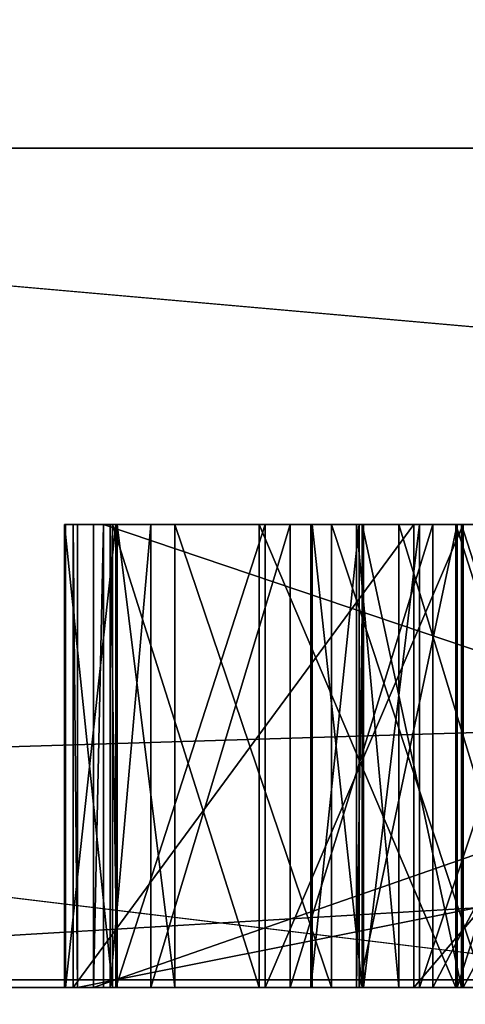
# Model space of a CAD drawing. Header units: millimetres. Extents: x -348 to 175, y 0 to 247.
# Tile 16 of 196: x -166.8595 to -166.7634, y 60.9964 to 61.2089. Entities that reach past the tile are written whole.
import ezdxf

# ---------------------------------------------------------------- set-up
doc = ezdxf.new("R2010")
doc.units = ezdxf.units.MM
doc.header["$LTSCALE"] = 65.185185
for name, color, linetype in [('1549', 7, 'CONTINUOUS'), ('1621', 7, 'CONTINUOUS'), ('1622', 7, 'CONTINUOUS'), ('1623', 7, 'CONTINUOUS'), ('1624', 7, 'CONTINUOUS'), ('1631', 7, 'CONTINUOUS'), ('1636', 7, 'CONTINUOUS'), ('1637', 7, 'CONTINUOUS'), ('1666', 7, 'CONTINUOUS'), ('1667', 7, 'CONTINUOUS'), ('1676', 7, 'CONTINUOUS'), ('1677', 7, 'CONTINUOUS'), ('1682', 7, 'CONTINUOUS'), ('1691', 7, 'CONTINUOUS'), ('1692', 7, 'CONTINUOUS'), ('1693', 7, 'CONTINUOUS'), ('1694', 7, 'CONTINUOUS'), ('1695', 7, 'CONTINUOUS'), ('1696', 7, 'CONTINUOUS'), ('1697', 7, 'CONTINUOUS'), ('1699', 7, 'CONTINUOUS'), ('1700', 7, 'CONTINUOUS'), ('1701', 7, 'CONTINUOUS'), ('1702', 7, 'CONTINUOUS'), ('1703', 7, 'CONTINUOUS'), ('1704', 7, 'CONTINUOUS'), ('1705', 7, 'CONTINUOUS'), ('1706', 7, 'CONTINUOUS'), ('1707', 7, 'CONTINUOUS'), ('1741', 7, 'CONTINUOUS'), ('1743', 7, 'CONTINUOUS'), ('1744', 7, 'CONTINUOUS'), ('1745', 7, 'CONTINUOUS'), ('1746', 7, 'CONTINUOUS'), ('1750', 7, 'CONTINUOUS'), ('1770', 7, 'CONTINUOUS'), ('1771', 7, 'CONTINUOUS'), ('1772', 7, 'CONTINUOUS'), ('1773', 7, 'CONTINUOUS'), ('1774', 7, 'CONTINUOUS'), ('1775', 7, 'CONTINUOUS'), ('1776', 7, 'CONTINUOUS'), ('1777', 7, 'CONTINUOUS'), ('1797', 7, 'CONTINUOUS'), ('1798', 7, 'CONTINUOUS'), ('1808', 7, 'CONTINUOUS'), ('1809', 7, 'CONTINUOUS'), ('1810', 7, 'CONTINUOUS'), ('1812', 7, 'CONTINUOUS'), ('1813', 7, 'CONTINUOUS')]:
    doc.layers.add(name, color=color, linetype=linetype)

msp = doc.modelspace()

# ---------------------------------------------------------------- linework, layer by layer
at = {"layer": '1549', "linetype": 'CONTINUOUS'}
for points in [[(-166.18036, 61, 11.7557), (-161.7557, 61, 16.18035), (-168.5755, 61, 7.08934), (-166.18036, 61, 11.7557)], [(-168.5755, 61, 7.08934), (-161.7557, 61, 16.18035), (-161.2773, 61, 16.37469), (-168.5755, 61, 7.08934)], [(-167.82017, 61, 9.07975), (-166.18036, 61, 11.7557), (-168.5755, 61, 7.08934), (-167.82017, 61, 9.07975)], [(-166.18036, 61, -11.7557), (-167.82017, 61, -9.07975), (-167.05257, 61, -10.22339), (-166.18036, 61, -11.7557)], [(-163.24673, 61, -14.82673), (-166.18036, 61, -11.7557), (-167.05257, 61, -10.22339), (-163.24673, 61, -14.82673)]]:
    msp.add_3dface(points, dxfattribs=at)
at = {"layer": '1621', "linetype": 'CONTINUOUS'}
for points in [[(-167.75, 60), (-168.75171, 61.0017, 0), (-165.17045, 61.0017, 11.02198), (-167.75, 60)], [(-164.35946, 59.99999, 10.43401), (-167.75, 60), (-165.17045, 61.0017, 11.02198), (-164.35946, 59.99999, 10.43401)]]:
    msp.add_3dface(points, dxfattribs=at)
at = {"layer": '1622', "linetype": 'CONTINUOUS'}
for points in [[(-167.75, 60), (-164.35946, 59.99999, -10.43401), (-168.75171, 61.0017, 0), (-167.75, 60)], [(-168.75171, 61.0017, 0), (-164.35946, 59.99999, -10.43401), (-166.71506, 61.0017, -8.49902), (-168.75171, 61.0017, 0)]]:
    msp.add_3dface(points, dxfattribs=at)
at = {"layer": '1623', "linetype": 'CONTINUOUS'}
for points in [[(-170, 61), (-170.5, 60.5), (-166.58487, 60.50001, 12.04957), (-170, 61)], [(-169.75378, 61, 3.12866), (-170, 61), (-166.58487, 60.50001, 12.04957), (-169.75378, 61, 3.12866)], [(-169.02116, 61, 6.18029), (-169.75378, 61, 3.12866), (-166.58487, 60.50001, 12.04957), (-169.02116, 61, 6.18029)], [(-167.82017, 61, 9.07975), (-169.02116, 61, 6.18029), (-166.58487, 60.50001, 12.04957), (-167.82017, 61, 9.07975)], [(-166.18036, 61, 11.7557), (-167.82017, 61, 9.07975), (-166.58487, 60.50001, 12.04957), (-166.18036, 61, 11.7557)]]:
    msp.add_3dface(points, dxfattribs=at)
at = {"layer": '1624', "linetype": 'CONTINUOUS'}
for points in [[(-167.82017, 61, -9.07975), (-166.18036, 61, -11.7557), (-170.5, 60.5), (-167.82017, 61, -9.07975)], [(-166.18036, 61, -11.7557), (-166.58487, 60.50001, -12.04957), (-170.5, 60.5), (-166.18036, 61, -11.7557)]]:
    msp.add_3dface(points, dxfattribs=at)
at = {"layer": '1631', "linetype": 'CONTINUOUS'}
for points in [[(-168.19596, 61.18118, -3.75109), (-163.0147, 61.18118, -13.25825), (-166.63253, 66.11021, -5.40424), (-168.19596, 61.18118, -3.75109)], [(-167.19714, 61.18118, 7.03009), (-168.19596, 61.18118, -3.75109), (-166.63253, 66.11021, 5.40424), (-167.19714, 61.18118, 7.03009)], [(-166.63253, 66.11021, 5.40424), (-168.19596, 61.18118, -3.75109), (-166.63253, 66.11021, -5.40424), (-166.63253, 66.11021, 5.40424)], [(-160.35748, 61.18118, 15.42357), (-167.19714, 61.18118, 7.03009), (-160.27947, 66.11021, 14.14848), (-160.35748, 61.18118, 15.42357)], [(-160.27947, 66.11021, 14.14848), (-167.19714, 61.18118, 7.03009), (-166.63253, 66.11021, 5.40424), (-160.27947, 66.11021, 14.14848)]]:
    msp.add_3dface(points, dxfattribs=at)
at = {"layer": '1636', "linetype": 'CONTINUOUS'}
for points in [[(-167.05257, 61, -10.22339), (-169.50945, 61.21787, -4.75919), (-163.36439, 61.21787, -14.98872), (-167.05257, 61, -10.22339)], [(-168.5755, 61, 7.08934), (-161.39444, 61.21787, 16.53588), (-168.7652, 61.21787, 7.15094), (-168.5755, 61, 7.08934)], [(-168.5755, 61, 7.08934), (-161.2773, 61, 16.37469), (-161.39444, 61.21787, 16.53588), (-168.5755, 61, 7.08934)], [(-163.24673, 61, -14.82673), (-167.05257, 61, -10.22339), (-163.36439, 61.21787, -14.98872), (-163.24673, 61, -14.82673)]]:
    msp.add_3dface(points, dxfattribs=at)
at = {"layer": '1637', "linetype": 'CONTINUOUS'}
for points in [[(-165.17045, 61.0017, 11.02198), (-168.75171, 61.0017, 0), (-167.19714, 61.18118, 7.03009), (-165.17045, 61.0017, 11.02198)], [(-168.75171, 61.0017, 0), (-166.71506, 61.0017, -8.49902), (-168.19596, 61.18118, -3.75109), (-168.75171, 61.0017, 0)], [(-166.71506, 61.0017, -8.49902), (-163.0147, 61.18118, -13.25825), (-168.19596, 61.18118, -3.75109), (-166.71506, 61.0017, -8.49902)], [(-165.17045, 61.0017, 11.02198), (-167.19714, 61.18118, 7.03009), (-160.35748, 61.18118, 15.42357), (-165.17045, 61.0017, 11.02198)]]:
    msp.add_3dface(points, dxfattribs=at)
at = {"layer": '1666', "color": 7, "linetype": 'CONTINUOUS', "true_color": 0xe0f2ff}
for points in [[(-166.84361, 61.1, -0.47548), (-166.84146, 61.1, -0.53795), (-166.75641, 61.1, -0.53502), (-166.84361, 61.1, -0.47548)], [(-166.55655, 61.1, -0.4656), (-166.84361, 61.1, -0.47548), (-166.75641, 61.1, -0.53502), (-166.55655, 61.1, -0.4656)], [(-166.84146, 61.1, -0.53795), (-166.5458, 61.1, -0.77792), (-166.75641, 61.1, -0.53502), (-166.84146, 61.1, -0.53795)]]:
    msp.add_3dface(points, dxfattribs=at)
at = {"layer": '1667', "color": 7, "linetype": 'CONTINUOUS', "true_color": 0xe0f2ff}
for points in [[(-166.84146, 61, -0.53795), (-166.5458, 61, -0.77792), (-166.84146, 61.1, -0.53795), (-166.84146, 61, -0.53795)], [(-166.84146, 61.1, -0.53795), (-166.5458, 61, -0.77792), (-166.5458, 61.1, -0.77792), (-166.84146, 61.1, -0.53795)]]:
    msp.add_3dface(points, dxfattribs=at)
at = {"layer": '1676', "color": 7, "linetype": 'CONTINUOUS', "true_color": 0xe0f2ff}
for points in [[(-166.55655, 61, -0.4656), (-166.84361, 61, -0.47548), (-166.55655, 61.1, -0.4656), (-166.55655, 61, -0.4656)], [(-166.84361, 61, -0.47548), (-166.84361, 61.1, -0.47548), (-166.55655, 61.1, -0.4656), (-166.84361, 61, -0.47548)]]:
    msp.add_3dface(points, dxfattribs=at)
at = {"layer": '1677', "color": 7, "linetype": 'CONTINUOUS', "true_color": 0xe0f2ff}
for points in [[(-166.84361, 61, -0.47548), (-166.84146, 61, -0.53795), (-166.84146, 61.1, -0.53795), (-166.84361, 61, -0.47548)], [(-166.84361, 61, -0.47548), (-166.84146, 61.1, -0.53795), (-166.84361, 61.1, -0.47548), (-166.84361, 61, -0.47548)]]:
    msp.add_3dface(points, dxfattribs=at)
at = {"layer": '1682', "color": 7, "linetype": 'CONTINUOUS', "true_color": 0xe0f2ff}
for points in [[(-166.79675, 61, -0.05436), (-166.79643, 61, -0.11686), (-166.78627, 61, -0.02306), (-166.79675, 61, -0.05436)], [(-166.79643, 61, -0.11686), (-166.78563, 61, -0.14806), (-166.78627, 61, -0.02306), (-166.79643, 61, -0.11686)], [(-166.78627, 61, -0.02306), (-166.78563, 61, -0.14806), (-166.76515, 61, 0.0083), (-166.78627, 61, -0.02306)], [(-166.78563, 61, -0.14806), (-166.7642, 61, -0.1792), (-166.76515, 61, 0.0083), (-166.78563, 61, -0.14806)], [(-166.76515, 61, 0.0083), (-166.7642, 61, -0.1792), (-166.73335, 61, 0.0293), (-166.76515, 61, 0.0083)], [(-166.7642, 61, -0.1792), (-166.73218, 61, -0.19987), (-166.73335, 61, 0.0293), (-166.7642, 61, -0.1792)]]:
    msp.add_3dface(points, dxfattribs=at)
at = {"layer": '1691', "color": 7, "linetype": 'CONTINUOUS', "true_color": 0xe0f2ff}
for points in [[(-166.73218, 61, -0.19987), (-166.7642, 61, -0.1792), (-166.7642, 61.1, -0.1792), (-166.73218, 61, -0.19987)], [(-166.73218, 61.1, -0.19987), (-166.73218, 61, -0.19987), (-166.7642, 61.1, -0.1792), (-166.73218, 61.1, -0.19987)]]:
    msp.add_3dface(points, dxfattribs=at)
at = {"layer": '1692', "color": 7, "linetype": 'CONTINUOUS', "true_color": 0xe0f2ff}
for points in [[(-166.7642, 61, -0.1792), (-166.78563, 61, -0.14806), (-166.78563, 61.1, -0.14806), (-166.7642, 61, -0.1792)], [(-166.7642, 61.1, -0.1792), (-166.7642, 61, -0.1792), (-166.78563, 61.1, -0.14806), (-166.7642, 61.1, -0.1792)]]:
    msp.add_3dface(points, dxfattribs=at)
at = {"layer": '1693', "color": 7, "linetype": 'CONTINUOUS', "true_color": 0xe0f2ff}
for points in [[(-166.78563, 61, -0.14806), (-166.79643, 61, -0.11686), (-166.79643, 61.1, -0.11686), (-166.78563, 61, -0.14806)], [(-166.78563, 61.1, -0.14806), (-166.78563, 61, -0.14806), (-166.79643, 61.1, -0.11686), (-166.78563, 61.1, -0.14806)]]:
    msp.add_3dface(points, dxfattribs=at)
at = {"layer": '1694', "color": 7, "linetype": 'CONTINUOUS', "true_color": 0xe0f2ff}
for points in [[(-166.79643, 61, -0.11686), (-166.79675, 61, -0.05436), (-166.79675, 61.1, -0.05436), (-166.79643, 61, -0.11686)], [(-166.79643, 61.1, -0.11686), (-166.79643, 61, -0.11686), (-166.79675, 61.1, -0.05436), (-166.79643, 61.1, -0.11686)]]:
    msp.add_3dface(points, dxfattribs=at)
at = {"layer": '1695', "color": 7, "linetype": 'CONTINUOUS', "true_color": 0xe0f2ff}
for points in [[(-166.79675, 61, -0.05436), (-166.78627, 61, -0.02306), (-166.78627, 61.1, -0.02306), (-166.79675, 61, -0.05436)], [(-166.79675, 61.1, -0.05436), (-166.79675, 61, -0.05436), (-166.78627, 61.1, -0.02306), (-166.79675, 61.1, -0.05436)]]:
    msp.add_3dface(points, dxfattribs=at)
at = {"layer": '1696', "color": 7, "linetype": 'CONTINUOUS', "true_color": 0xe0f2ff}
for points in [[(-166.78627, 61, -0.02306), (-166.76515, 61, 0.0083), (-166.76515, 61.1, 0.0083), (-166.78627, 61, -0.02306)], [(-166.78627, 61.1, -0.02306), (-166.78627, 61, -0.02306), (-166.76515, 61.1, 0.0083), (-166.78627, 61.1, -0.02306)]]:
    msp.add_3dface(points, dxfattribs=at)
at = {"layer": '1697', "color": 7, "linetype": 'CONTINUOUS', "true_color": 0xe0f2ff}
for points in [[(-166.76515, 61, 0.0083), (-166.73335, 61, 0.0293), (-166.73335, 61.1, 0.0293), (-166.76515, 61, 0.0083)], [(-166.76515, 61.1, 0.0083), (-166.76515, 61, 0.0083), (-166.73335, 61.1, 0.0293), (-166.76515, 61.1, 0.0083)]]:
    msp.add_3dface(points, dxfattribs=at)
at = {"layer": '1699', "color": 7, "linetype": 'CONTINUOUS', "true_color": 0xe0f2ff}
for points in [[(-166.73361, 61, 0.08138), (-166.76547, 61, 0.0708), (-166.76547, 61.1, 0.0708), (-166.73361, 61, 0.08138)], [(-166.73361, 61.1, 0.08138), (-166.73361, 61, 0.08138), (-166.76547, 61.1, 0.0708), (-166.73361, 61.1, 0.08138)]]:
    msp.add_3dface(points, dxfattribs=at)
at = {"layer": '1700', "color": 7, "linetype": 'CONTINUOUS', "true_color": 0xe0f2ff}
for points in [[(-166.76547, 61, 0.0708), (-166.80787, 61, 0.03933), (-166.80787, 61.1, 0.03933), (-166.76547, 61, 0.0708)], [(-166.76547, 61.1, 0.0708), (-166.76547, 61, 0.0708), (-166.80787, 61.1, 0.03933), (-166.76547, 61.1, 0.0708)]]:
    msp.add_3dface(points, dxfattribs=at)
at = {"layer": '1701', "color": 7, "linetype": 'CONTINUOUS', "true_color": 0xe0f2ff}
for points in [[(-166.80787, 61, 0.03933), (-166.83951, 61, -0.01291), (-166.83951, 61.1, -0.01291), (-166.80787, 61, 0.03933)], [(-166.80787, 61.1, 0.03933), (-166.80787, 61, 0.03933), (-166.83951, 61.1, -0.01291), (-166.80787, 61.1, 0.03933)]]:
    msp.add_3dface(points, dxfattribs=at)
at = {"layer": '1702', "color": 7, "linetype": 'CONTINUOUS', "true_color": 0xe0f2ff}
for points in [[(-166.83951, 61, -0.01291), (-166.84989, 61, -0.06505), (-166.84989, 61.1, -0.06505), (-166.83951, 61, -0.01291)], [(-166.83951, 61.1, -0.01291), (-166.83951, 61, -0.01291), (-166.84989, 61.1, -0.06505), (-166.83951, 61.1, -0.01291)]]:
    msp.add_3dface(points, dxfattribs=at)
at = {"layer": '1703', "color": 7, "linetype": 'CONTINUOUS', "true_color": 0xe0f2ff}
for points in [[(-166.84989, 61, -0.06505), (-166.84967, 61, -0.10671), (-166.84967, 61.1, -0.10671), (-166.84989, 61, -0.06505)], [(-166.84989, 61.1, -0.06505), (-166.84989, 61, -0.06505), (-166.84967, 61.1, -0.10671), (-166.84989, 61.1, -0.06505)]]:
    msp.add_3dface(points, dxfattribs=at)
at = {"layer": '1704', "color": 7, "linetype": 'CONTINUOUS', "true_color": 0xe0f2ff}
for points in [[(-166.84967, 61, -0.10671), (-166.83877, 61, -0.15874), (-166.83877, 61.1, -0.15874), (-166.84967, 61, -0.10671)], [(-166.84967, 61.1, -0.10671), (-166.84967, 61, -0.10671), (-166.83877, 61.1, -0.15874), (-166.84967, 61.1, -0.10671)]]:
    msp.add_3dface(points, dxfattribs=at)
at = {"layer": '1705', "color": 7, "linetype": 'CONTINUOUS', "true_color": 0xe0f2ff}
for points in [[(-166.83877, 61, -0.15874), (-166.80659, 61, -0.21066), (-166.80659, 61.1, -0.21066), (-166.83877, 61, -0.15874)], [(-166.83877, 61.1, -0.15874), (-166.83877, 61, -0.15874), (-166.80659, 61.1, -0.21066), (-166.83877, 61.1, -0.15874)]]:
    msp.add_3dface(points, dxfattribs=at)
at = {"layer": '1706', "color": 7, "linetype": 'CONTINUOUS', "true_color": 0xe0f2ff}
for points in [[(-166.80659, 61, -0.21066), (-166.76388, 61, -0.2417), (-166.76388, 61.1, -0.2417), (-166.80659, 61, -0.21066)], [(-166.80659, 61.1, -0.21066), (-166.80659, 61, -0.21066), (-166.76388, 61.1, -0.2417), (-166.80659, 61.1, -0.21066)]]:
    msp.add_3dface(points, dxfattribs=at)
at = {"layer": '1707', "color": 7, "linetype": 'CONTINUOUS', "true_color": 0xe0f2ff}
for points in [[(-166.76388, 61, -0.2417), (-166.71058, 61, -0.26226), (-166.71058, 61.1, -0.26226), (-166.76388, 61, -0.2417)], [(-166.76388, 61.1, -0.2417), (-166.76388, 61, -0.2417), (-166.71058, 61.1, -0.26226), (-166.76388, 61.1, -0.2417)]]:
    msp.add_3dface(points, dxfattribs=at)
at = {"layer": '1741', "linetype": 'CONTINUOUS'}
for points in [[(-166.83951, 61.1, -0.01291), (-166.84989, 61.1, -0.06505), (-166.84967, 61.1, -0.10671), (-166.83951, 61.1, -0.01291)], [(-166.83951, 61.1, -0.01291), (-166.84967, 61.1, -0.10671), (-166.83877, 61.1, -0.15874), (-166.83951, 61.1, -0.01291)], [(-166.80787, 61.1, 0.03933), (-166.83951, 61.1, -0.01291), (-166.83877, 61.1, -0.15874), (-166.80787, 61.1, 0.03933)], [(-166.80787, 61.1, 0.03933), (-166.83877, 61.1, -0.15874), (-166.80659, 61.1, -0.21066), (-166.80787, 61.1, 0.03933)], [(-166.79675, 61.1, -0.05436), (-166.78627, 61.1, -0.02306), (-166.80787, 61.1, 0.03933), (-166.79675, 61.1, -0.05436)], [(-166.79675, 61.1, -0.05436), (-166.80787, 61.1, 0.03933), (-166.80659, 61.1, -0.21066), (-166.79675, 61.1, -0.05436)], [(-166.78627, 61.1, -0.02306), (-166.76547, 61.1, 0.0708), (-166.80787, 61.1, 0.03933), (-166.78627, 61.1, -0.02306)], [(-166.79643, 61.1, -0.11686), (-166.79675, 61.1, -0.05436), (-166.80659, 61.1, -0.21066), (-166.79643, 61.1, -0.11686)], [(-166.79643, 61.1, -0.11686), (-166.80659, 61.1, -0.21066), (-166.76388, 61.1, -0.2417), (-166.79643, 61.1, -0.11686)], [(-166.78563, 61.1, -0.14806), (-166.79643, 61.1, -0.11686), (-166.76388, 61.1, -0.2417), (-166.78563, 61.1, -0.14806)], [(-166.78627, 61.1, -0.02306), (-166.76515, 61.1, 0.0083), (-166.76547, 61.1, 0.0708), (-166.78627, 61.1, -0.02306)], [(-166.7642, 61.1, -0.1792), (-166.78563, 61.1, -0.14806), (-166.76388, 61.1, -0.2417), (-166.7642, 61.1, -0.1792)], [(-166.76515, 61.1, 0.0083), (-166.73361, 61.1, 0.08138), (-166.76547, 61.1, 0.0708), (-166.76515, 61.1, 0.0083)], [(-166.76515, 61.1, 0.0083), (-166.73335, 61.1, 0.0293), (-166.73361, 61.1, 0.08138), (-166.76515, 61.1, 0.0083)], [(-166.73218, 61.1, -0.19987), (-166.7642, 61.1, -0.1792), (-166.76388, 61.1, -0.2417), (-166.73218, 61.1, -0.19987)], [(-166.73218, 61.1, -0.19987), (-166.76388, 61.1, -0.2417), (-166.71058, 61.1, -0.26226), (-166.73218, 61.1, -0.19987)]]:
    msp.add_3dface(points, dxfattribs=at)
at = {"layer": '1743', "color": 7, "linetype": 'CONTINUOUS', "true_color": 0xe0f2ff}
for points in [[(-166.34713, 61, 0.31248), (-166.84707, 61, 0.32013), (-166.34713, 61.1, 0.31248), (-166.34713, 61, 0.31248)], [(-166.34713, 61.1, 0.31248), (-166.84707, 61, 0.32013), (-166.84707, 61.1, 0.32013), (-166.34713, 61.1, 0.31248)]]:
    msp.add_3dface(points, dxfattribs=at)
at = {"layer": '1744', "color": 7, "linetype": 'CONTINUOUS', "true_color": 0xe0f2ff}
for points in [[(-166.84707, 61, 0.32013), (-166.84803, 61, 0.25764), (-166.84803, 61.1, 0.25764), (-166.84707, 61, 0.32013)], [(-166.84707, 61.1, 0.32013), (-166.84707, 61, 0.32013), (-166.84803, 61.1, 0.25764), (-166.84707, 61.1, 0.32013)]]:
    msp.add_3dface(points, dxfattribs=at)
at = {"layer": '1745', "color": 7, "linetype": 'CONTINUOUS', "true_color": 0xe0f2ff}
for points in [[(-166.84803, 61, 0.25764), (-166.77453, 61, 0.194), (-166.77453, 61.1, 0.194), (-166.84803, 61, 0.25764)], [(-166.84803, 61.1, 0.25764), (-166.84803, 61, 0.25764), (-166.77453, 61.1, 0.194), (-166.84803, 61.1, 0.25764)]]:
    msp.add_3dface(points, dxfattribs=at)
at = {"layer": '1746', "color": 7, "linetype": 'CONTINUOUS', "true_color": 0xe0f2ff}
for points in [[(-166.77453, 61, 0.194), (-166.68943, 61, 0.1927), (-166.68943, 61.1, 0.1927), (-166.77453, 61, 0.194)], [(-166.77453, 61.1, 0.194), (-166.77453, 61, 0.194), (-166.68943, 61.1, 0.1927), (-166.77453, 61.1, 0.194)]]:
    msp.add_3dface(points, dxfattribs=at)
at = {"layer": '1750', "linetype": 'CONTINUOUS'}
for points in [[(-166.84707, 61.1, 0.32013), (-166.84803, 61.1, 0.25764), (-166.77453, 61.1, 0.194), (-166.84707, 61.1, 0.32013)], [(-166.34713, 61.1, 0.31248), (-166.84707, 61.1, 0.32013), (-166.34809, 61.1, 0.24999), (-166.34713, 61.1, 0.31248)], [(-166.84707, 61.1, 0.32013), (-166.77453, 61.1, 0.194), (-166.76293, 61.1, 0.25633), (-166.84707, 61.1, 0.32013)], [(-166.84707, 61.1, 0.32013), (-166.76293, 61.1, 0.25633), (-166.34809, 61.1, 0.24999), (-166.84707, 61.1, 0.32013)], [(-166.77453, 61.1, 0.194), (-166.68943, 61.1, 0.1927), (-166.76293, 61.1, 0.25633), (-166.77453, 61.1, 0.194)]]:
    msp.add_3dface(points, dxfattribs=at)
at = {"layer": '1770', "color": 7, "linetype": 'CONTINUOUS', "true_color": 0xe0f2ff}
for points in [[(-166.75928, 61, 0.75454), (-166.79229, 61, 0.72445), (-166.79229, 61.1, 0.72445), (-166.75928, 61, 0.75454)], [(-166.75928, 61.1, 0.75454), (-166.75928, 61, 0.75454), (-166.79229, 61.1, 0.72445), (-166.75928, 61.1, 0.75454)]]:
    msp.add_3dface(points, dxfattribs=at)
at = {"layer": '1771', "color": 7, "linetype": 'CONTINUOUS', "true_color": 0xe0f2ff}
for points in [[(-166.79229, 61, 0.72445), (-166.82604, 61, 0.67354), (-166.82604, 61.1, 0.67354), (-166.79229, 61, 0.72445)], [(-166.79229, 61.1, 0.72445), (-166.79229, 61, 0.72445), (-166.82604, 61.1, 0.67354), (-166.79229, 61.1, 0.72445)]]:
    msp.add_3dface(points, dxfattribs=at)
at = {"layer": '1772', "color": 7, "linetype": 'CONTINUOUS', "true_color": 0xe0f2ff}
for points in [[(-166.82604, 61, 0.67354), (-166.83853, 61, 0.62186), (-166.83853, 61.1, 0.62186), (-166.82604, 61, 0.67354)], [(-166.82604, 61.1, 0.67354), (-166.82604, 61, 0.67354), (-166.83853, 61.1, 0.62186), (-166.82604, 61.1, 0.67354)]]:
    msp.add_3dface(points, dxfattribs=at)
at = {"layer": '1773', "color": 7, "linetype": 'CONTINUOUS', "true_color": 0xe0f2ff}
for points in [[(-166.83853, 61, 0.62186), (-166.84002, 61, 0.58022), (-166.84002, 61.1, 0.58022), (-166.83853, 61, 0.62186)], [(-166.83853, 61.1, 0.62186), (-166.83853, 61, 0.62186), (-166.84002, 61.1, 0.58022), (-166.83853, 61.1, 0.62186)]]:
    msp.add_3dface(points, dxfattribs=at)
at = {"layer": '1774', "color": 7, "linetype": 'CONTINUOUS', "true_color": 0xe0f2ff}
for points in [[(-166.84002, 61, 0.58022), (-166.83125, 61, 0.5278), (-166.83125, 61.1, 0.5278), (-166.84002, 61, 0.58022)], [(-166.84002, 61.1, 0.58022), (-166.84002, 61, 0.58022), (-166.83125, 61.1, 0.5278), (-166.84002, 61.1, 0.58022)]]:
    msp.add_3dface(points, dxfattribs=at)
at = {"layer": '1775', "color": 7, "linetype": 'CONTINUOUS', "true_color": 0xe0f2ff}
for points in [[(-166.83125, 61, 0.5278), (-166.80121, 61, 0.47461), (-166.80121, 61.1, 0.47461), (-166.83125, 61, 0.5278)], [(-166.83125, 61.1, 0.5278), (-166.83125, 61, 0.5278), (-166.80121, 61.1, 0.47461), (-166.83125, 61.1, 0.5278)]]:
    msp.add_3dface(points, dxfattribs=at)
at = {"layer": '1776', "color": 7, "linetype": 'CONTINUOUS', "true_color": 0xe0f2ff}
for points in [[(-166.80121, 61, 0.47461), (-166.77043, 61, 0.44224), (-166.77043, 61.1, 0.44224), (-166.80121, 61, 0.47461)], [(-166.80121, 61.1, 0.47461), (-166.80121, 61, 0.47461), (-166.77043, 61.1, 0.44224), (-166.80121, 61.1, 0.47461)]]:
    msp.add_3dface(points, dxfattribs=at)
at = {"layer": '1777', "color": 7, "linetype": 'CONTINUOUS', "true_color": 0xe0f2ff}
for points in [[(-166.77043, 61, 0.44224), (-166.71802, 61, 0.41952), (-166.71802, 61.1, 0.41952), (-166.77043, 61, 0.44224)], [(-166.77043, 61.1, 0.44224), (-166.77043, 61, 0.44224), (-166.71802, 61.1, 0.41952), (-166.77043, 61.1, 0.44224)]]:
    msp.add_3dface(points, dxfattribs=at)
at = {"layer": '1797', "color": 7, "linetype": 'CONTINUOUS', "true_color": 0xe0f2ff}
for points in [[(-166.78538, 61.1, 0.61997), (-166.78538, 61, 0.61997), (-166.77326, 61.1, 0.66123), (-166.78538, 61.1, 0.61997)], [(-166.77326, 61.1, 0.66123), (-166.78538, 61, 0.61997), (-166.77326, 61, 0.66123), (-166.77326, 61.1, 0.66123)]]:
    msp.add_3dface(points, dxfattribs=at)
at = {"layer": '1798', "color": 7, "linetype": 'CONTINUOUS', "true_color": 0xe0f2ff}
for points in [[(-166.77326, 61.1, 0.66123), (-166.77326, 61, 0.66123), (-166.73988, 61.1, 0.70173), (-166.77326, 61.1, 0.66123)], [(-166.73988, 61.1, 0.70173), (-166.77326, 61, 0.66123), (-166.73988, 61, 0.70173), (-166.73988, 61.1, 0.70173)]]:
    msp.add_3dface(points, dxfattribs=at)
at = {"layer": '1808', "color": 7, "linetype": 'CONTINUOUS', "true_color": 0xe0f2ff}
for points in [[(-166.74731, 61.1, 0.49353), (-166.74731, 61, 0.49353), (-166.77772, 61.1, 0.53631), (-166.74731, 61.1, 0.49353)], [(-166.77772, 61.1, 0.53631), (-166.74731, 61, 0.49353), (-166.77772, 61, 0.53631), (-166.77772, 61.1, 0.53631)]]:
    msp.add_3dface(points, dxfattribs=at)
at = {"layer": '1809', "color": 7, "linetype": 'CONTINUOUS', "true_color": 0xe0f2ff}
for points in [[(-166.77772, 61.1, 0.53631), (-166.77772, 61, 0.53631), (-166.78686, 61.1, 0.57833), (-166.77772, 61.1, 0.53631)], [(-166.78686, 61.1, 0.57833), (-166.77772, 61, 0.53631), (-166.78686, 61, 0.57833), (-166.78686, 61.1, 0.57833)]]:
    msp.add_3dface(points, dxfattribs=at)
at = {"layer": '1810', "color": 7, "linetype": 'CONTINUOUS', "true_color": 0xe0f2ff}
for points in [[(-166.78538, 61, 0.61997), (-166.78538, 61.1, 0.61997), (-166.78686, 61, 0.57833), (-166.78538, 61, 0.61997)], [(-166.78538, 61.1, 0.61997), (-166.78686, 61.1, 0.57833), (-166.78686, 61, 0.57833), (-166.78538, 61.1, 0.61997)]]:
    msp.add_3dface(points, dxfattribs=at)
at = {"layer": '1812', "linetype": 'CONTINUOUS'}
for points in [[(-166.61527, 61, 0.6139), (-166.78538, 61, 0.61997), (-166.78686, 61, 0.57833), (-166.61527, 61, 0.6139)], [(-166.61676, 61, 0.57226), (-166.61527, 61, 0.6139), (-166.78686, 61, 0.57833), (-166.61676, 61, 0.57226)], [(-166.77772, 61, 0.53631), (-166.61676, 61, 0.57226), (-166.78686, 61, 0.57833), (-166.77772, 61, 0.53631)], [(-166.77326, 61, 0.66123), (-166.78538, 61, 0.61997), (-166.62442, 61, 0.65592), (-166.77326, 61, 0.66123)], [(-166.62442, 61, 0.65592), (-166.78538, 61, 0.61997), (-166.61527, 61, 0.6139), (-166.62442, 61, 0.65592)], [(-166.62888, 61, 0.531), (-166.61676, 61, 0.57226), (-166.77772, 61, 0.53631), (-166.62888, 61, 0.531)], [(-166.74731, 61, 0.49353), (-166.62888, 61, 0.531), (-166.77772, 61, 0.53631), (-166.74731, 61, 0.49353)], [(-166.73988, 61, 0.70173), (-166.77326, 61, 0.66123), (-166.65483, 61, 0.69869), (-166.73988, 61, 0.70173)], [(-166.65483, 61, 0.69869), (-166.77326, 61, 0.66123), (-166.62442, 61, 0.65592), (-166.65483, 61, 0.69869)]]:
    msp.add_3dface(points, dxfattribs=at)
at = {"layer": '1813', "linetype": 'CONTINUOUS'}
for points in [[(-166.83853, 61.1, 0.62186), (-166.84002, 61.1, 0.58022), (-166.83125, 61.1, 0.5278), (-166.83853, 61.1, 0.62186)], [(-166.82604, 61.1, 0.67354), (-166.83853, 61.1, 0.62186), (-166.83125, 61.1, 0.5278), (-166.82604, 61.1, 0.67354)], [(-166.82604, 61.1, 0.67354), (-166.83125, 61.1, 0.5278), (-166.80121, 61.1, 0.47461), (-166.82604, 61.1, 0.67354)], [(-166.79229, 61.1, 0.72445), (-166.82604, 61.1, 0.67354), (-166.80121, 61.1, 0.47461), (-166.79229, 61.1, 0.72445)], [(-166.79229, 61.1, 0.72445), (-166.80121, 61.1, 0.47461), (-166.78686, 61.1, 0.57833), (-166.79229, 61.1, 0.72445)], [(-166.80121, 61.1, 0.47461), (-166.77043, 61.1, 0.44224), (-166.78686, 61.1, 0.57833), (-166.80121, 61.1, 0.47461)], [(-166.75928, 61.1, 0.75454), (-166.79229, 61.1, 0.72445), (-166.77326, 61.1, 0.66123), (-166.75928, 61.1, 0.75454)], [(-166.79229, 61.1, 0.72445), (-166.78538, 61.1, 0.61997), (-166.77326, 61.1, 0.66123), (-166.79229, 61.1, 0.72445)], [(-166.78538, 61.1, 0.61997), (-166.79229, 61.1, 0.72445), (-166.78686, 61.1, 0.57833), (-166.78538, 61.1, 0.61997)], [(-166.77043, 61.1, 0.44224), (-166.77772, 61.1, 0.53631), (-166.78686, 61.1, 0.57833), (-166.77043, 61.1, 0.44224)], [(-166.77043, 61.1, 0.44224), (-166.74731, 61.1, 0.49353), (-166.77772, 61.1, 0.53631), (-166.77043, 61.1, 0.44224)], [(-166.75928, 61.1, 0.75454), (-166.77326, 61.1, 0.66123), (-166.73988, 61.1, 0.70173), (-166.75928, 61.1, 0.75454)], [(-166.77043, 61.1, 0.44224), (-166.71802, 61.1, 0.41952), (-166.74731, 61.1, 0.49353), (-166.77043, 61.1, 0.44224)]]:
    msp.add_3dface(points, dxfattribs=at)

doc.saveas('drawing.dxf')
